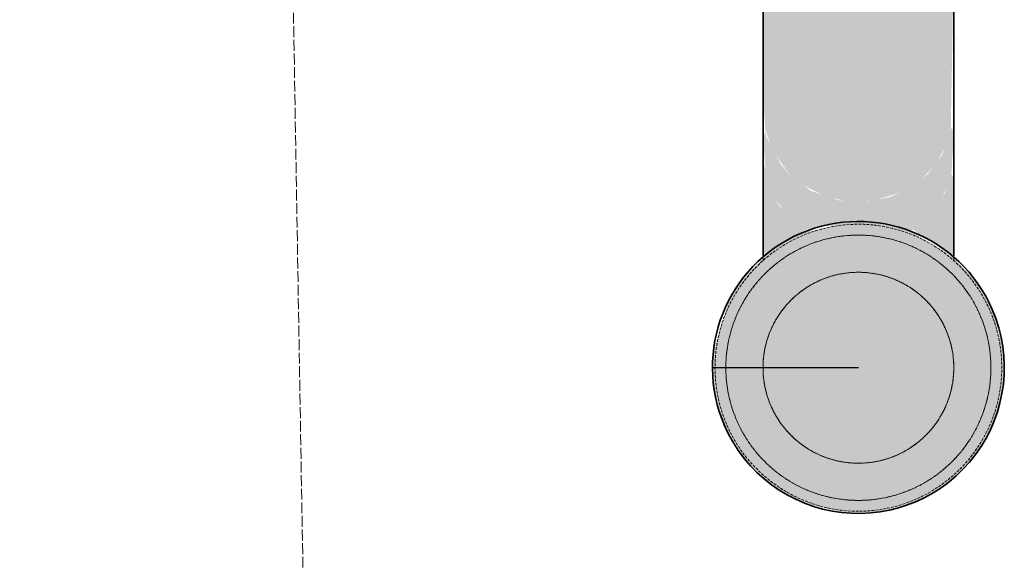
# Model space of a CAD drawing. Header units: millimetres. Extents: x 3501050 to 3719646, y 122984 to 158395.
# Tile 60 of 76: x 3525308 to 3525852, y 144997 to 145296. Entities that reach past the tile are written whole.
import ezdxf

# ---------------------------------------------------------------- set-up
doc = ezdxf.new("R2010")
doc.units = ezdxf.units.MM
doc.linetypes.add('ACAD_ISO02W100', pattern=[15, 12, -3])
doc.linetypes.add('Hidden 1_5', pattern=[2.2, 1.5, -0.7])
doc.layers.get('0').update_dxf_attribs({"color": 8})
for name, color, linetype, lineweight in [('A-DETL', 90, 'Continuous', 15), ('KIOSK', 10, 'Continuous', 5), ('P-PIPE', 1, 'Continuous', 35)]:
    doc.layers.add(name, color=color, linetype=linetype, lineweight=lineweight)
doc.layers.add('Beam', color=7, linetype='ACAD_ISO02W100', lineweight=13, true_color=0x3f7f00)

# ---------------------------------------------------------------- blocks, each defined once
blk = doc.blocks.new('U_IP_P TRAP_C I 150mm - U_IP_P TRAP_C I-V733-LEVEL E FOUL  DRAINAGE LAYOUT CEILING LEVEL - PART 3')
at = {"layer": 'P-PIPE', "linetype": 'Hidden 1_5', "lineweight": 5}
h = blk.add_hatch(color=104, dxfattribs=at)
h.paths.add_polyline_path([(300.36, 71.76), (304.38, 70.36), (302.2, 71.91)], flags=0)
h.paths.add_polyline_path([(289.4, 70.26), (292.49, 59.17), (295.06, 26.21), (294.45, -37.22), (290.99, -66.62), (289.41, -70.26), (299.62, -75.74), (302.48, -69.46), (306.76, -64.3), (310.01, -26.32), (309.39, 37.22), (306.68, 64.91), (299.79, 74.85), (298.55, 75.35), (290.91, 71.32)], flags=0)
h.paths.add_polyline_path([(300.36, -71.76), (304.09, -71.09), (302.87, -69.73), (301.24, -71.05)], flags=0)
h = blk.add_hatch(color=104, dxfattribs=at)
h.paths.add_polyline_path([(355.15, 71.76), (358.98, 70.84), (356.99, 71.91)], flags=0)
h.paths.add_polyline_path([(344.19, 70.26), (347.12, 60.4), (349.85, 26.32), (349.22, -37.54), (346.11, -65.87), (344.21, -70.27), (354.41, -75.74), (357.27, -69.46), (361.63, -63.69), (364.79, -26.89), (364.17, 37.44), (361.47, 64.91), (354.74, 73.97), (353.25, 75.32), (345.69, 71.32)], flags=0)
h.paths.add_polyline_path([(355.15, -71.76), (359.02, -70.75), (359.37, -68.34), (355.84, -71.2)], flags=0)
for points in [[(287.05, 64.91), (286.42, 52.63), (290.39, 51.12), (291.48, 46.59), (293.06, 30.87), (293.91, -6.54), (291.85, -44.15), (289.4, -52.63), (285.45, -52.63), (289.4, -70.26), (292.54, -58.79), (295.06, -26.32), (294.45, 37.22), (291.13, 66.29), (289.4, 70.26), (287.57, 66.09)], [(304.42, 70.26), (307.42, 59.24), (310.01, 26.24), (309.39, -37.22), (306.68, -64.91), (304.47, -70.26), (344.19, -70.26), (347.25, -59.4), (349.85, -26.32), (349.24, 37.22), (346.02, 66.08), (344.19, 70.26), (306.23, 70.26)], [(361.47, 64.91), (364.8, 25.92), (364.17, -37.53), (362.52, -64.91), (364.46, -64.91), (367.77, -26.89), (367.17, 37.19), (364.46, 64.91), (362.62, 64.91)], [(75.23, 28.64), (80, 3.22), (78.07, -17.72), (75.9, -29.58), (81.41, -37.22), (94.15, -46.68), (103.91, -50.88), (126.85, -52.63), (130.55, -51.25), (127.62, -50.84), (112.43, -42.92), (105.45, -37.22), (97.52, -26.13), (92.33, -10.99), (91.7, 5.92), (94.13, 17.41), (98.59, 27.7), (106.93, 38.43), (117.73, 46.48), (132.73, 51.55), (128.4, 52.63), (107.02, 51.32), (103.56, 50.83), (89.74, 44.02), (80.27, 35.63), (75.53, 29.06)], [(97.59, 26.32), (91.96, 8.03), (91.51, -4.35), (94.1, -17.33), (100.51, -30.36), (105.45, -37.22), (120.23, -47.58), (131.46, -51.38), (152.23, -52.63), (222.57, -52.63), (224.15, -48.99), (225.9, -36), (227.08, 6.64), (225.82, 37.22), (222.57, 52.63), (128, 50.89), (122.92, 48.77), (111.79, 42.39), (102.96, 33.76), (98.59, 27.7)], [(222.57, 52.63), (223.76, 50.84), (225.82, 37.22), (227.16, 0), (225.82, -37.22), (222.98, -52.63), (290.01, -51.7), (291.48, -46.59), (293.09, -30.48), (293.9, 7.17), (291.74, 45.1), (289.4, 52.63), (224.54, 52.63)]]:
    blk.add_hatch(color=104, dxfattribs=at).paths.add_polyline_path(points, flags=0)
h = blk.add_hatch(color=104, dxfattribs=at)
h.paths.add_polyline_path([(366.95, 56.64), (368.34, 46.93), (368.1, -32), (368.29, -49.64), (369.71, -50.84), (370.27, -52.91), (370.86, -55.46), (373.78, -52.6), (374.59, -49.1), (376.99, -11.13), (375.74, 38.54), (372.4, 54.2), (369.21, 56.06), (366.98, 56.64)], flags=0)
h.paths.add_polyline_path([(366.86, -56.77), (369.45, -54.3), (367.95, -54.5), (367.58, -55.28)], flags=0)
h = blk.add_hatch(color=104, dxfattribs=at)
h.paths.add_polyline_path([(60.27, 52.63), (67.81, 42.51), (76.17, 29.95), (86.16, 41.1), (96.03, 47.51), (107.02, 51.32), (103.98, 52.63), (60.31, 52.63)], flags=0)
h.paths.add_polyline_path([(60.51, -52.63), (112.86, -52.14), (100.2, -49.35), (89.88, -44.14), (78.56, -33.27), (75.04, -28.38), (71.01, -36.98), (60.64, -52.5)], flags=0)
at = {"layer": 'A-DETL', "linetype": 'Hidden 1_5', "lineweight": 5}
for p, q in [((59.35, 52.63), (61.75, 52.63)), ((61.3, -52.63), (58.9, -52.63)), ((364.31, -64.1), (364.29, -64.14))]:
    blk.add_line(p, q, dxfattribs=at)
at = {"layer": 'A-DETL', "linetype": 'Hidden 1_5', "lineweight": 5, "flags": 128}
for points in [[(79.12, 0), (79.06, 3.16), (78.87, 6.32), (78.55, 9.47), (78.11, 12.61), (77.55, 15.72), (76.86, 18.81), (76.04, 21.87), (75.11, 24.89), (74.05, 27.87), (72.88, 30.81), (71.59, 33.7), (70.18, 36.54), (68.67, 39.32), (67.04, 42.03), (65.3, 44.68), (63.46, 47.25), (61.52, 49.75), (59.49, 52.17), (57.35, 54.51), (55.13, 56.76), (52.81, 58.92), (50.41, 60.98), (47.93, 62.95), (45.38, 64.82), (42.75, 66.58), (40.05, 68.24), (37.29, 69.78), (34.47, 71.22), (31.6, 72.54), (28.67, 73.75), (25.7, 74.83), (22.69, 75.8), (19.64, 76.65), (16.56, 77.37), (13.45, 77.97), (10.32, 78.45), (7.17, 78.8), (4.02, 79.02), (0.85, 79.12), (-2.31, 79.09), (-5.47, 78.93), (-8.62, 78.65), (-11.76, 78.24), (-14.88, 77.71), (-17.98, 77.05), (-21.04, 76.27), (-24.08, 75.37), (-27.07, 74.35), (-30.02, 73.21), (-32.93, 71.95), (-35.78, 70.57), (-38.57, 69.09), (-41.3, 67.49), (-43.97, 65.78), (-46.56, 63.97), (-49.09, 62.06), (-51.53, 60.05), (-53.89, 57.94), (-56.16, 55.74), (-58.35, 53.45), (-60.44, 51.07), (-62.43, 48.61), (-64.32, 46.08), (-66.11, 43.47), (-67.8, 40.79), (-69.38, 38.04), (-70.84, 35.24), (-72.2, 32.38), (-73.43, 29.47), (-74.55, 26.51), (-75.55, 23.5), (-76.43, 20.46), (-77.19, 17.39), (-77.82, 14.29), (-78.33, 11.17), (-78.72, 8.02), (-78.97, 4.87), (-79.11, 1.71), (-79.12, 0)], [(79.12, 0), (79.06, 3.16), (78.87, 6.32), (78.55, 9.47), (78.11, 12.61), (77.55, 15.72), (76.86, 18.81), (76.04, 21.87), (75.11, 24.89), (74.05, 27.87), (72.88, 30.81), (71.59, 33.7), (70.18, 36.54), (68.67, 39.32), (67.04, 42.03), (65.3, 44.68), (63.46, 47.25), (61.52, 49.75), (59.49, 52.17), (57.35, 54.51), (55.13, 56.76), (52.81, 58.92), (50.41, 60.98), (47.93, 62.95), (45.38, 64.82), (42.75, 66.58), (40.05, 68.24), (37.29, 69.78), (34.47, 71.22), (31.6, 72.54), (28.67, 73.75), (25.7, 74.83), (22.69, 75.8), (19.64, 76.65), (16.56, 77.37), (13.45, 77.97), (10.32, 78.45), (7.17, 78.8), (4.02, 79.02), (0.85, 79.12), (-2.31, 79.09), (-5.47, 78.93), (-8.62, 78.65), (-11.76, 78.24), (-14.88, 77.71), (-17.98, 77.05), (-21.04, 76.27), (-24.08, 75.37), (-27.07, 74.35), (-30.02, 73.21), (-32.93, 71.95), (-35.78, 70.57), (-38.57, 69.09), (-41.3, 67.49), (-43.97, 65.78), (-46.56, 63.97), (-49.09, 62.06), (-51.53, 60.05), (-53.89, 57.94), (-56.16, 55.74), (-58.35, 53.45), (-60.44, 51.07), (-62.43, 48.61), (-64.32, 46.08), (-66.11, 43.47), (-67.8, 40.79), (-69.38, 38.04), (-70.84, 35.24), (-72.2, 32.38), (-73.43, 29.47), (-74.55, 26.51), (-75.55, 23.5), (-76.43, 20.46), (-77.19, 17.39), (-77.82, 14.29), (-78.33, 11.17), (-78.72, 8.02), (-78.97, 4.87), (-79.11, 1.71), (-79.12, 0)], [(364.45, 63.77), (364.31, 64.1), (364.29, 64.14)], [(-11.57, 51.34), (-9.51, 51.77), (-7.43, 52.1), (-5.34, 52.36), (-3.24, 52.53), (-1.14, 52.62)], [(0.05, 52.63), (0.19, 52.63), (0.43, 52.63), (0.77, 52.63), (1.2, 52.63), (1.72, 52.63), (2.34, 52.63), (3.05, 52.63)], [(-79.12, 0), (-79.06, -3.16), (-78.87, -6.32), (-78.55, -9.47), (-78.11, -12.61), (-77.55, -15.72), (-76.86, -18.81), (-76.04, -21.87), (-75.11, -24.89), (-74.05, -27.87), (-72.88, -30.81), (-71.59, -33.7), (-70.18, -36.54), (-68.67, -39.32), (-67.04, -42.03), (-65.3, -44.68), (-63.46, -47.25), (-61.52, -49.75), (-59.49, -52.17), (-57.35, -54.51), (-55.13, -56.76), (-52.81, -58.92), (-50.41, -60.98), (-47.93, -62.95), (-45.38, -64.82), (-42.75, -66.58), (-40.05, -68.24), (-37.29, -69.78), (-34.47, -71.22), (-31.6, -72.54), (-28.67, -73.75), (-25.7, -74.83), (-22.69, -75.8), (-19.64, -76.65), (-16.56, -77.37), (-13.45, -77.97), (-10.32, -78.45), (-7.17, -78.8), (-4.02, -79.02), (-0.85, -79.12), (2.31, -79.09), (5.47, -78.93), (8.62, -78.65), (11.76, -78.24), (14.88, -77.71), (17.98, -77.05), (21.04, -76.27), (24.08, -75.37), (27.07, -74.35), (30.02, -73.21), (32.93, -71.95), (35.78, -70.57), (38.57, -69.09), (41.3, -67.49), (43.97, -65.78), (46.56, -63.97), (49.09, -62.06), (51.53, -60.05), (53.89, -57.94), (56.16, -55.74), (58.35, -53.45), (60.44, -51.07), (62.43, -48.61), (64.32, -46.08), (66.11, -43.47), (67.8, -40.79), (69.38, -38.04), (70.84, -35.24), (72.2, -32.38), (73.43, -29.47), (74.55, -26.51), (75.55, -23.5), (76.43, -20.46), (77.19, -17.39), (77.82, -14.29), (78.33, -11.17), (78.72, -8.02), (78.97, -4.87), (79.11, -1.71), (79.12, 0)], [(-79.12, 0), (-79.06, -3.16), (-78.87, -6.32), (-78.55, -9.47), (-78.11, -12.61), (-77.55, -15.72), (-76.86, -18.81), (-76.04, -21.87), (-75.11, -24.89), (-74.05, -27.87), (-72.88, -30.81), (-71.59, -33.7), (-70.18, -36.54), (-68.67, -39.32), (-67.04, -42.03), (-65.3, -44.68), (-63.46, -47.25), (-61.52, -49.75), (-59.49, -52.17), (-57.35, -54.51), (-55.13, -56.76), (-52.81, -58.92), (-50.41, -60.98), (-47.93, -62.95), (-45.38, -64.82), (-42.75, -66.58), (-40.05, -68.24), (-37.29, -69.78), (-34.47, -71.22), (-31.6, -72.54), (-28.67, -73.75), (-25.7, -74.83), (-22.69, -75.8), (-19.64, -76.65), (-16.56, -77.37), (-13.45, -77.97), (-10.32, -78.45), (-7.17, -78.8), (-4.02, -79.02), (-0.85, -79.12), (2.31, -79.09), (5.47, -78.93), (8.62, -78.65), (11.76, -78.24), (14.88, -77.71), (17.98, -77.05), (21.04, -76.27), (24.08, -75.37), (27.07, -74.35), (30.02, -73.21), (32.93, -71.95), (35.78, -70.57), (38.57, -69.09), (41.3, -67.49), (43.97, -65.78), (46.56, -63.97), (49.09, -62.06), (51.53, -60.05), (53.89, -57.94), (56.16, -55.74), (58.35, -53.45), (60.44, -51.07), (62.43, -48.61), (64.32, -46.08), (66.11, -43.47), (67.8, -40.79), (69.38, -38.04), (70.84, -35.24), (72.2, -32.38), (73.43, -29.47), (74.55, -26.51), (75.55, -23.5), (76.43, -20.46), (77.19, -17.39), (77.82, -14.29), (78.33, -11.17), (78.72, -8.02), (78.97, -4.87), (79.11, -1.71), (79.12, 0)], [(-2.1, -52.59), (-4.21, -52.46), (-6.3, -52.25), (-8.39, -51.96), (-10.46, -51.58), (-12.51, -51.12)], [(3.69, -52.63), (2.91, -52.63), (2.21, -52.63), (1.61, -52.63), (1.11, -52.63), (0.7, -52.63), (0.38, -52.63), (0.16, -52.63), (0.03, -52.63)]]:
    blk.add_lwpolyline(points, dxfattribs=at)
at = {"layer": 'A-DETL', "linetype": 'Hidden 1_5', "lineweight": 5}
for radius, start, end in [(73.13, 0, 180), (52.63, 0, 180), (52.63, 90, 270), (52.63, 270, 90), (73.13, 180, 0), (52.63, 180, 360)]:
    blk.add_arc((0, 0), radius, start, end, dxfattribs=at)
for major_axis, start_param, end_param in [((0, 57.76), 6.261033, 6.283185), ((0, 52.63), 0.778165, 0.868729), ((0, 52.63), 0.991665, 1.17453), ((0, 57.76), 4.713255, 4.730005), ((0, 52.63), 1.967062, 2.157362), ((0, 57.76), 3.141593, 3.163745)]:
    blk.add_ellipse((372.08, 0), major_axis=major_axis, ratio=0.087156, start_param=start_param, end_param=end_param, dxfattribs=at)
at = {"layer": 'P-PIPE', "color": 7}
for p, q in [((344.19, 70.26), (304.34, 70.26)), ((362.12, 70.26), (359.13, 70.26)), ((140.43, 52.63), (116.38, 52.63)), ((292.58, 52.63), (222.57, 52.63)), ((116.38, -52.63), (140.43, -52.63)), ((222.57, -52.63), (292.58, -52.63)), ((304.34, -70.26), (344.19, -70.26)), ((359.13, -70.26), (362.12, -70.26))]:
    blk.add_line(p, q, dxfattribs=at)
at = {"layer": 'P-PIPE', "color": 7, "flags": 128}
for points in [[(296.87, 76.25), (293.42, 75.49), (291.18, 74), (289.92, 72.57), (289.15, 71.34), (288.62, 70.23), (288.2, 69.18), (287.86, 68.12), (287.55, 67.04), (287.27, 65.9), (287.03, 64.8)], [(296.87, 76.25), (300.31, 75.49), (302.55, 74), (303.81, 72.57), (304.58, 71.34), (305.12, 70.23), (305.53, 69.18), (305.88, 68.12), (306.18, 67.04), (306.46, 65.9), (306.71, 64.8)], [(351.66, 76.25), (348.21, 75.49), (345.97, 74), (344.71, 72.57), (343.94, 71.34), (343.41, 70.23), (342.99, 69.18), (342.65, 68.12), (342.34, 67.04)], [(351.66, 76.25), (355.11, 75.49), (357.34, 74), (358.6, 72.57), (359.38, 71.34), (359.91, 70.23), (360.32, 69.18), (360.67, 68.12), (360.97, 67.04), (361.25, 65.9), (361.5, 64.8)], [(372.19, 57.74), (368, 59.69), (365.85, 61.66), (364.87, 63), (364.45, 63.77), (364.31, 64.1), (364.29, 64.14)], [(61.75, 52.63), (64.15, 52.63), (66.54, 52.63), (68.92, 52.63), (71.28, 52.63), (73.63, 52.63), (75.96, 52.63), (78.26, 52.63), (80.53, 52.63), (82.77, 52.63), (84.97, 52.63), (87.13, 52.63), (89.25, 52.63), (91.32, 52.63), (93.34, 52.63), (95.31, 52.63), (97.22, 52.63), (99.07, 52.63), (100.86, 52.63), (102.59, 52.63), (104.24, 52.63), (105.83, 52.63), (107.34, 52.63), (108.78, 52.63), (110.14, 52.63), (111.41, 52.63), (112.61, 52.63), (113.72, 52.63), (114.75, 52.63), (115.68, 52.63), (116.38, 52.63)], [(222.57, 52.63), (219.38, 52.63), (216.18, 52.63), (212.98, 52.63), (209.79, 52.63), (206.6, 52.63), (203.43, 52.63), (200.28, 52.63), (197.15, 52.63), (194.05, 52.63), (190.99, 52.63), (187.96, 52.63), (184.98, 52.63), (182.05, 52.63), (179.18, 52.63), (176.36, 52.63), (173.6, 52.63), (170.91, 52.63), (168.29, 52.63), (165.75, 52.63), (163.29, 52.63), (160.91, 52.63), (158.62, 52.63), (156.42, 52.63), (154.31, 52.63), (152.31, 52.63), (150.4, 52.63), (148.6, 52.63), (146.9, 52.63), (145.32, 52.63), (143.85, 52.63), (142.49, 52.63), (141.25, 52.63), (140.43, 52.63)], [(116.38, -52.63), (115.52, -52.63), (114.56, -52.63), (113.52, -52.63), (112.39, -52.63), (111.18, -52.63), (109.89, -52.63), (108.51, -52.63), (107.06, -52.63), (105.54, -52.63), (103.94, -52.63), (102.27, -52.63), (100.53, -52.63), (98.73, -52.63), (96.87, -52.63), (94.95, -52.63), (92.97, -52.63), (90.94, -52.63), (88.86, -52.63), (86.73, -52.63), (84.56, -52.63), (82.35, -52.63), (80.11, -52.63), (77.83, -52.63), (75.53, -52.63), (73.2, -52.63), (70.84, -52.63), (68.48, -52.63), (66.09, -52.63), (63.7, -52.63), (61.3, -52.63)], [(140.43, -52.63), (141.58, -52.63), (142.85, -52.63), (144.24, -52.63), (145.74, -52.63), (147.36, -52.63), (149.08, -52.63), (150.91, -52.63), (152.85, -52.63), (154.88, -52.63), (157.01, -52.63), (159.24, -52.63), (161.56, -52.63), (163.96, -52.63), (166.44, -52.63), (169.01, -52.63), (171.64, -52.63), (174.35, -52.63), (177.13, -52.63), (179.96, -52.63), (182.85, -52.63), (185.8, -52.63), (188.79, -52.63), (191.83, -52.63), (194.9, -52.63), (198.01, -52.63), (201.14, -52.63), (204.3, -52.63), (207.48, -52.63), (210.67, -52.63), (213.86, -52.63), (217.06, -52.63), (220.26, -52.63), (222.57, -52.63)], [(372.19, -57.74), (368, -59.69), (365.85, -61.66), (364.87, -63), (364.45, -63.77), (364.31, -64.1), (364.29, -64.14)], [(296.87, -76.25), (293.42, -75.49), (291.18, -74), (289.92, -72.57), (289.15, -71.34), (288.62, -70.23), (288.2, -69.18), (287.86, -68.12), (287.55, -67.04), (287.27, -65.9), (287.03, -64.8)], [(296.87, -76.25), (300.31, -75.49), (302.55, -74), (303.81, -72.57), (304.58, -71.34), (305.12, -70.23), (305.53, -69.18), (305.88, -68.12), (306.18, -67.04), (306.46, -65.9), (306.71, -64.8)], [(351.66, -76.25), (355.11, -75.49), (357.34, -74), (358.6, -72.57), (359.38, -71.34), (359.91, -70.23), (360.32, -69.18), (360.67, -68.12), (360.97, -67.04), (361.25, -65.9), (361.5, -64.8)], [(351.66, -76.25), (348.21, -75.49), (345.97, -74), (344.71, -72.57), (343.94, -71.34), (343.41, -70.23), (342.99, -69.18), (342.65, -68.12), (342.34, -67.04)]]:
    blk.add_lwpolyline(points, dxfattribs=at)
at = {"layer": 'P-PIPE', "color": 7}
for centre, major_axis, start_param, end_param in [((289.4, 0), (0, 70.26), 0, 0.392699), ((289.4, 0), (0, 70.26), 4.712389, 6.283185), ((304.34, 0), (0, 70.26), 3.337942, 6.086836), ((344.19, 0), (0, 70.26), 3.141593, 6.283185), ((362.12, 0), (0, 70.26), 0, 0.301107), ((359.13, 0), (0, 70.26), 3.337942, 6.086836), ((362.12, 0), (0, 70.26), 3.141593, 6.283185), ((289.4, 0), (0, 70.26), 0.396878, 0.709573), ((372.08, 0), (0, 57.76), 0, 0.18929), ((372.08, 0), (0, 57.76), 4.730871, 6.283185), ((289.4, 0), (0, 52.63), 5.344212, 5.385587), ((289.4, 0), (0, 70.26), 3.141593, 4.706741), ((372.08, 0), (0, 57.76), 4.054202, 4.712389), ((289.4, 0), (0, 52.63), 4.039191, 4.080566), ((372.08, 0), (0, 57.76), 3.141593, 4.039191), ((289.4, 0), (0, 52.63), 3.590392, 3.64691), ((289.4, 0), (0, 70.26), 2.43202, 2.744715), ((372.08, 0), (0, 57.76), 2.952303, 3.141593), ((289.4, 0), (0, 70.26), 2.748894, 3.141593), ((362.12, 0), (0, 70.26), 2.840486, 3.141593)]:
    blk.add_ellipse(centre, major_axis=major_axis, ratio=0.087156, start_param=start_param, end_param=end_param, dxfattribs=at)
blk = doc.blocks.new('ea')
at = {"layer": 'P-PIPE', "linetype": 'Hidden 1_5', "lineweight": 5, "true_color": 0xff5c5c, "transparency": 33554559}
for points in [[(3644193.12, 145972.83), (3644174.83, 145967.2), (3644162.46, 145966.74), (3644149.47, 145969.33), (3644136.44, 145975.75), (3644129.58, 145980.69), (3644119.22, 145995.47), (3644115.43, 146006.69), (3644114.17, 146027.46), (3644114.17, 146097.81), (3644117.81, 146099.38), (3644130.8, 146101.13), (3644173.44, 146102.32), (3644204.02, 146101.05), (3644219.43, 146097.81), (3644217.69, 146003.23), (3644215.57, 145998.16), (3644209.19, 145987.03), (3644200.56, 145978.2), (3644194.5, 145973.83)], [(3644195.44, 145950.46), (3644170.02, 145955.24), (3644149.08, 145953.31), (3644137.22, 145951.14), (3644129.58, 145956.64), (3644120.12, 145969.38), (3644115.92, 145979.14), (3644114.17, 146002.08), (3644115.55, 146005.78), (3644115.96, 146002.86), (3644123.89, 145987.67), (3644129.58, 145980.69), (3644140.67, 145972.76), (3644155.81, 145967.56), (3644172.72, 145966.94), (3644184.21, 145969.36), (3644194.5, 145973.83), (3644205.23, 145982.17), (3644213.28, 145992.96), (3644218.35, 146007.97), (3644219.43, 146003.64), (3644218.12, 145982.25), (3644217.63, 145978.8), (3644210.82, 145964.97), (3644202.43, 145955.5), (3644195.86, 145950.77)]]:
    blk.add_hatch(color=11, dxfattribs=at).paths.add_polyline_path(points, flags=0)
h = blk.add_hatch(color=11, dxfattribs=at)
h.paths.add_polyline_path([(3644219.43, 145935.5), (3644209.31, 145943.05), (3644196.75, 145951.4), (3644207.9, 145961.4), (3644214.31, 145971.26), (3644218.12, 145982.25), (3644219.43, 145979.22), (3644219.43, 145935.55)], flags=0)
h.paths.add_polyline_path([(3644114.17, 145935.74), (3644114.66, 145988.09), (3644117.45, 145975.44), (3644122.67, 145965.12), (3644133.53, 145953.8), (3644138.43, 145950.27), (3644129.82, 145946.25), (3644114.3, 145935.88)], flags=0)
at = {"layer": 'P-PIPE', "true_color": 0xff5c5c, "transparency": 33554559}
blk.add_hatch(color=11, dxfattribs=at).paths.add_polyline_path([(3644198.77, 145801.49), (3644178.56, 145795.73), (3644157.55, 145795.4), (3644137.17, 145800.52), (3644118.8, 145810.74), (3644103.71, 145825.36), (3644092.92, 145843.4), (3644087.16, 145863.61), (3644086.83, 145884.62), (3644094.9, 145910.29), (3644102.17, 145923.36), (3644116.8, 145938.45), (3644134.83, 145949.25), (3644161.2, 145955.1), (3644176.05, 145955.33), (3644196.43, 145950.21), (3644219.4, 145935.53), (3644229.89, 145925.37), (3644240.68, 145907.34), (3644246.44, 145887.13), (3644246.77, 145866.11), (3644241.65, 145845.73), (3644231.43, 145827.37), (3644216.8, 145812.28)], flags=0)
blk.add_hatch(color=11, dxfattribs=at).paths.add_polyline_path([(3644198.77, 145801.49), (3644178.56, 145795.73), (3644157.55, 145795.4), (3644137.17, 145800.52), (3644118.8, 145810.74), (3644103.71, 145825.36), (3644092.92, 145843.4), (3644087.16, 145863.61), (3644086.83, 145884.62), (3644094.9, 145910.29), (3644102.17, 145923.36), (3644116.8, 145938.45), (3644134.83, 145949.25), (3644161.2, 145955.1), (3644176.05, 145955.33), (3644196.43, 145950.21), (3644219.4, 145935.53), (3644229.89, 145925.37), (3644240.68, 145907.34), (3644246.44, 145887.13), (3644246.77, 145866.11), (3644241.65, 145845.73), (3644231.43, 145827.37), (3644216.8, 145812.28)], flags=0)
blk.add_hatch(color=11, dxfattribs=at).paths.add_polyline_path([(3644198.77, 145801.49), (3644178.56, 145795.73), (3644157.55, 145795.4), (3644137.17, 145800.52), (3644118.8, 145810.74), (3644103.71, 145825.36), (3644092.92, 145843.4), (3644087.16, 145863.61), (3644086.83, 145884.62), (3644094.9, 145910.29), (3644102.17, 145923.36), (3644116.8, 145938.45), (3644134.83, 145949.25), (3644161.2, 145955.1), (3644176.05, 145955.33), (3644196.43, 145950.21), (3644219.4, 145935.53), (3644229.89, 145925.37), (3644240.68, 145907.34), (3644246.44, 145887.13), (3644246.77, 145866.11), (3644241.65, 145845.73), (3644231.43, 145827.37), (3644216.8, 145812.28)], flags=0)
at = {"layer": 'A-DETL', "linetype": 'Hidden 1_5', "lineweight": 5}
for p, q in [((3644114.17, 145936.54), (3644114.17, 145934.14)), ((3644219.43, 145934.59), (3644219.43, 145936.99))]:
    blk.add_line(p, q, dxfattribs=at)
at = {"layer": 'A-DETL', "lineweight": 25}
blk.add_line((3644166.8, 145875.23), (3644086.8, 145875.23), dxfattribs=at)
blk.add_line((3644166.8, 145875.23), (3644086.8, 145875.23), dxfattribs=at)
blk.add_line((3644166.8, 145875.23), (3644086.8, 145875.23), dxfattribs=at)
at = {"layer": 'A-DETL', "color": 1, "linetype": 'Hidden 1_5', "lineweight": 5, "true_color": 0xff0000, "flags": 128}
for points in [[(3644166.8, 145796.11), (3644163.64, 145796.17), (3644160.48, 145796.36), (3644157.33, 145796.68), (3644154.19, 145797.12), (3644151.08, 145797.69), (3644147.99, 145798.38), (3644144.93, 145799.19), (3644141.91, 145800.13), (3644138.93, 145801.18), (3644135.99, 145802.36), (3644133.1, 145803.65), (3644130.26, 145805.05), (3644127.49, 145806.57), (3644124.77, 145808.2), (3644122.12, 145809.93), (3644119.55, 145811.77), (3644117.05, 145813.71), (3644114.63, 145815.75), (3644112.29, 145817.88), (3644110.04, 145820.11), (3644107.88, 145822.42), (3644105.82, 145824.82), (3644103.85, 145827.3), (3644101.98, 145829.86), (3644100.22, 145832.48), (3644098.56, 145835.18), (3644097.02, 145837.94), (3644095.58, 145840.76), (3644094.26, 145843.64), (3644093.05, 145846.56), (3644091.97, 145849.54), (3644091, 145852.55), (3644090.15, 145855.6), (3644089.43, 145858.68), (3644088.83, 145861.79), (3644088.35, 145864.92), (3644088, 145868.06), (3644087.78, 145871.22), (3644087.68, 145874.38), (3644087.71, 145877.55), (3644087.87, 145880.71), (3644088.15, 145883.86), (3644088.56, 145887), (3644089.09, 145890.12), (3644089.75, 145893.21), (3644090.53, 145896.28), (3644091.43, 145899.31), (3644092.45, 145902.31), (3644093.59, 145905.26), (3644094.85, 145908.16), (3644096.23, 145911.01), (3644097.72, 145913.81), (3644099.31, 145916.54), (3644101.02, 145919.2), (3644102.83, 145921.8), (3644104.74, 145924.32), (3644106.76, 145926.76), (3644108.86, 145929.12), (3644111.07, 145931.4), (3644113.36, 145933.58), (3644115.73, 145935.67), (3644118.19, 145937.66), (3644120.72, 145939.56), (3644123.33, 145941.35), (3644126.01, 145943.04), (3644128.76, 145944.61), (3644131.56, 145946.08), (3644134.42, 145947.43), (3644137.34, 145948.67), (3644140.3, 145949.79), (3644143.3, 145950.79), (3644146.34, 145951.67), (3644149.41, 145952.42), (3644152.51, 145953.06), (3644155.63, 145953.57), (3644158.78, 145953.95), (3644161.93, 145954.21), (3644165.09, 145954.34), (3644166.8, 145954.36)], [(3644166.8, 145796.11), (3644163.64, 145796.17), (3644160.48, 145796.36), (3644157.33, 145796.68), (3644154.19, 145797.12), (3644151.08, 145797.69), (3644147.99, 145798.38), (3644144.93, 145799.19), (3644141.91, 145800.13), (3644138.93, 145801.18), (3644135.99, 145802.36), (3644133.1, 145803.65), (3644130.26, 145805.05), (3644127.49, 145806.57), (3644124.77, 145808.2), (3644122.12, 145809.93), (3644119.55, 145811.77), (3644117.05, 145813.71), (3644114.63, 145815.75), (3644112.29, 145817.88), (3644110.04, 145820.11), (3644107.88, 145822.42), (3644105.82, 145824.82), (3644103.85, 145827.3), (3644101.98, 145829.86), (3644100.22, 145832.48), (3644098.56, 145835.18), (3644097.02, 145837.94), (3644095.58, 145840.76), (3644094.26, 145843.64), (3644093.05, 145846.56), (3644091.97, 145849.54), (3644091, 145852.55), (3644090.15, 145855.6), (3644089.43, 145858.68), (3644088.83, 145861.79), (3644088.35, 145864.92), (3644088, 145868.06), (3644087.78, 145871.22), (3644087.68, 145874.38), (3644087.71, 145877.55), (3644087.87, 145880.71), (3644088.15, 145883.86), (3644088.56, 145887), (3644089.09, 145890.12), (3644089.75, 145893.21), (3644090.53, 145896.28), (3644091.43, 145899.31), (3644092.45, 145902.31), (3644093.59, 145905.26), (3644094.85, 145908.16), (3644096.23, 145911.01), (3644097.72, 145913.81), (3644099.31, 145916.54), (3644101.02, 145919.2), (3644102.83, 145921.8), (3644104.74, 145924.32), (3644106.76, 145926.76), (3644108.86, 145929.12), (3644111.07, 145931.4), (3644113.36, 145933.58), (3644115.73, 145935.67), (3644118.19, 145937.66), (3644120.72, 145939.56), (3644123.33, 145941.35), (3644126.01, 145943.04), (3644128.76, 145944.61), (3644131.56, 145946.08), (3644134.42, 145947.43), (3644137.34, 145948.67), (3644140.3, 145949.79), (3644143.3, 145950.79), (3644146.34, 145951.67), (3644149.41, 145952.42), (3644152.51, 145953.06), (3644155.63, 145953.57), (3644158.78, 145953.95), (3644161.93, 145954.21), (3644165.09, 145954.34), (3644166.8, 145954.36)], [(3644166.8, 145954.36), (3644169.96, 145954.3), (3644173.12, 145954.11), (3644176.27, 145953.79), (3644179.41, 145953.35), (3644182.52, 145952.78), (3644185.61, 145952.09), (3644188.67, 145951.28), (3644191.69, 145950.34), (3644194.67, 145949.29), (3644197.61, 145948.11), (3644200.5, 145946.82), (3644203.34, 145945.42), (3644206.12, 145943.9), (3644208.83, 145942.27), (3644211.48, 145940.54), (3644214.05, 145938.7), (3644216.55, 145936.76), (3644218.97, 145934.72), (3644221.31, 145932.59), (3644223.56, 145930.36), (3644225.72, 145928.05), (3644227.78, 145925.65), (3644229.75, 145923.17), (3644231.62, 145920.61), (3644233.38, 145917.99), (3644235.04, 145915.29), (3644236.58, 145912.53), (3644238.02, 145909.71), (3644239.34, 145906.83), (3644240.55, 145903.91), (3644241.63, 145900.93), (3644242.6, 145897.92), (3644243.45, 145894.87), (3644244.17, 145891.79), (3644244.77, 145888.68), (3644245.25, 145885.55), (3644245.6, 145882.41), (3644245.82, 145879.25), (3644245.92, 145876.09), (3644245.89, 145872.92), (3644245.74, 145869.76), (3644245.45, 145866.61), (3644245.05, 145863.47), (3644244.51, 145860.35), (3644243.86, 145857.26), (3644243.07, 145854.19), (3644242.17, 145851.16), (3644241.15, 145848.16), (3644240.01, 145845.21), (3644238.75, 145842.31), (3644237.37, 145839.46), (3644235.89, 145836.66), (3644234.29, 145833.93), (3644232.58, 145831.27), (3644230.77, 145828.67), (3644228.86, 145826.15), (3644226.85, 145823.71), (3644224.74, 145821.35), (3644222.54, 145819.07), (3644220.25, 145816.89), (3644217.87, 145814.8), (3644215.41, 145812.8), (3644212.88, 145810.91), (3644210.27, 145809.12), (3644207.59, 145807.43), (3644204.85, 145805.86), (3644202.04, 145804.39), (3644199.18, 145803.04), (3644196.27, 145801.8), (3644193.31, 145800.68), (3644190.3, 145799.68), (3644187.26, 145798.8), (3644184.19, 145798.05), (3644181.09, 145797.41), (3644177.97, 145796.9), (3644174.83, 145796.52), (3644171.67, 145796.26), (3644168.51, 145796.13), (3644166.8, 145796.11)], [(3644166.8, 145954.36), (3644169.96, 145954.3), (3644173.12, 145954.11), (3644176.27, 145953.79), (3644179.41, 145953.35), (3644182.52, 145952.78), (3644185.61, 145952.09), (3644188.67, 145951.28), (3644191.69, 145950.34), (3644194.67, 145949.29), (3644197.61, 145948.11), (3644200.5, 145946.82), (3644203.34, 145945.42), (3644206.12, 145943.9), (3644208.83, 145942.27), (3644211.48, 145940.54), (3644214.05, 145938.7), (3644216.55, 145936.76), (3644218.97, 145934.72), (3644221.31, 145932.59), (3644223.56, 145930.36), (3644225.72, 145928.05), (3644227.78, 145925.65), (3644229.75, 145923.17), (3644231.62, 145920.61), (3644233.38, 145917.99), (3644235.04, 145915.29), (3644236.58, 145912.53), (3644238.02, 145909.71), (3644239.34, 145906.83), (3644240.55, 145903.91), (3644241.63, 145900.93), (3644242.6, 145897.92), (3644243.45, 145894.87), (3644244.17, 145891.79), (3644244.77, 145888.68), (3644245.25, 145885.55), (3644245.6, 145882.41), (3644245.82, 145879.25), (3644245.92, 145876.09), (3644245.89, 145872.92), (3644245.74, 145869.76), (3644245.45, 145866.61), (3644245.05, 145863.47), (3644244.51, 145860.35), (3644243.86, 145857.26), (3644243.07, 145854.19), (3644242.17, 145851.16), (3644241.15, 145848.16), (3644240.01, 145845.21), (3644238.75, 145842.31), (3644237.37, 145839.46), (3644235.89, 145836.66), (3644234.29, 145833.93), (3644232.58, 145831.27), (3644230.77, 145828.67), (3644228.86, 145826.15), (3644226.85, 145823.71), (3644224.74, 145821.35), (3644222.54, 145819.07), (3644220.25, 145816.89), (3644217.87, 145814.8), (3644215.41, 145812.8), (3644212.88, 145810.91), (3644210.27, 145809.12), (3644207.59, 145807.43), (3644204.85, 145805.86), (3644202.04, 145804.39), (3644199.18, 145803.04), (3644196.27, 145801.8), (3644193.31, 145800.68), (3644190.3, 145799.68), (3644187.26, 145798.8), (3644184.19, 145798.05), (3644181.09, 145797.41), (3644177.97, 145796.9), (3644174.83, 145796.52), (3644171.67, 145796.26), (3644168.51, 145796.13), (3644166.8, 145796.11)], [(3644114.17, 145878.92), (3644114.17, 145878.14), (3644114.17, 145877.45), (3644114.17, 145876.85), (3644114.17, 145876.34), (3644114.17, 145875.93), (3644114.17, 145875.61), (3644114.17, 145875.39), (3644114.17, 145875.27)], [(3644219.43, 145875.28), (3644219.43, 145875.43), (3644219.43, 145875.67), (3644219.43, 145876), (3644219.43, 145876.43), (3644219.43, 145876.95), (3644219.43, 145877.57), (3644219.43, 145878.28)], [(3644114.21, 145873.13), (3644114.34, 145871.03), (3644114.55, 145868.93), (3644114.84, 145866.85), (3644115.22, 145864.78), (3644115.68, 145862.72)], [(3644218.15, 145863.67), (3644218.57, 145865.73), (3644218.91, 145867.81), (3644219.16, 145869.9), (3644219.33, 145872), (3644219.42, 145874.1)]]:
    blk.add_lwpolyline(points, dxfattribs=at)
at = {"layer": 'A-DETL', "color": 1, "linetype": 'Hidden 1_5', "lineweight": 5, "true_color": 0xff0000}
for radius, start, end in [(73.13, 90, 270), (73.13, 270, 90), (52.63, 90, 270), (52.63, 0, 180), (52.63, 270, 90), (52.63, 180, 0)]:
    blk.add_arc((3644166.8, 145875.23), radius, start, end, dxfattribs=at)
at = {"layer": 'P-PIPE', "color": 1, "true_color": 0xff0000}
for p, q in [((3644114.17, 145991.62), (3644114.17, 146015.66)), ((3644219.43, 146015.66), (3644219.43, 145991.62))]:
    blk.add_line(p, q, dxfattribs=at)
at = {"layer": 'P-PIPE', "color": 1, "true_color": 0xff0000, "flags": 128}
for points in [[(3644114.17, 146015.66), (3644114.17, 146016.81), (3644114.17, 146018.09), (3644114.17, 146019.48), (3644114.17, 146020.98), (3644114.17, 146022.59), (3644114.17, 146024.32), (3644114.17, 146026.15), (3644114.17, 146028.08), (3644114.17, 146030.12), (3644114.17, 146032.25), (3644114.17, 146034.47), (3644114.17, 146036.79), (3644114.17, 146039.19), (3644114.17, 146041.68), (3644114.17, 146044.24), (3644114.17, 146046.88), (3644114.17, 146049.59), (3644114.17, 146052.36), (3644114.17, 146055.2), (3644114.17, 146058.09), (3644114.17, 146061.03), (3644114.17, 146064.03), (3644114.17, 146067.06), (3644114.17, 146070.14)], [(3644219.43, 146069.29), (3644219.43, 146066.22), (3644219.43, 146063.2), (3644219.43, 146060.22), (3644219.43, 146057.29), (3644219.43, 146054.41), (3644219.43, 146051.59), (3644219.43, 146048.83), (3644219.43, 146046.15), (3644219.43, 146043.53), (3644219.43, 146040.99), (3644219.43, 146038.52), (3644219.43, 146036.14), (3644219.43, 146033.85), (3644219.43, 146031.65), (3644219.43, 146029.55), (3644219.43, 146027.54), (3644219.43, 146025.64), (3644219.43, 146023.83), (3644219.43, 146022.14), (3644219.43, 146020.55), (3644219.43, 146019.08), (3644219.43, 146017.73), (3644219.43, 146016.49), (3644219.43, 146015.66)], [(3644114.17, 145991.62), (3644114.17, 145990.75), (3644114.17, 145989.8), (3644114.17, 145988.75), (3644114.17, 145987.63), (3644114.17, 145986.42), (3644114.17, 145985.12), (3644114.17, 145983.75), (3644114.17, 145982.3), (3644114.17, 145980.77), (3644114.17, 145979.17), (3644114.17, 145977.51), (3644114.17, 145975.77), (3644114.17, 145973.97), (3644114.17, 145972.1), (3644114.17, 145970.18), (3644114.17, 145968.2), (3644114.17, 145966.17), (3644114.17, 145964.09), (3644114.17, 145961.96), (3644114.17, 145959.8), (3644114.17, 145957.59), (3644114.17, 145955.34), (3644114.17, 145953.07), (3644114.17, 145950.76), (3644114.17, 145948.43), (3644114.17, 145946.08), (3644114.17, 145943.71), (3644114.17, 145941.33), (3644114.17, 145938.94), (3644114.17, 145936.54)], [(3644219.43, 145936.99), (3644219.43, 145939.38), (3644219.43, 145941.77), (3644219.43, 145944.15), (3644219.43, 145946.52), (3644219.43, 145948.87), (3644219.43, 145951.19), (3644219.43, 145953.49), (3644219.43, 145955.76), (3644219.43, 145958), (3644219.43, 145960.2), (3644219.43, 145962.37), (3644219.43, 145964.48), (3644219.43, 145966.56), (3644219.43, 145968.58), (3644219.43, 145970.54), (3644219.43, 145972.46), (3644219.43, 145974.31), (3644219.43, 145976.1), (3644219.43, 145977.82), (3644219.43, 145979.48), (3644219.43, 145981.06), (3644219.43, 145982.58), (3644219.43, 145984.01), (3644219.43, 145985.37), (3644219.43, 145986.65), (3644219.43, 145987.84), (3644219.43, 145988.96), (3644219.43, 145989.98), (3644219.43, 145990.92), (3644219.43, 145991.62)]]:
    blk.add_lwpolyline(points, dxfattribs=at)
at = {"layer": 'P-PIPE', "color": 1, "lineweight": 35, "true_color": 0xff0000}
for start, end in [(23.4, 203.4), (23.4, 203.4), (23.4, 203.4), (203.4, 23.4), (203.4, 23.4), (203.4, 23.4)]:
    blk.add_arc((3644166.8, 145875.37), 80.5, start, end, dxfattribs=at)
at = {"layer": 'P-PIPE', "color": 90, "linetype": 'Hidden 1_5', "lineweight": 5, "xscale": -1, "rotation": 270}
blk.add_blockref('U_IP_P TRAP_C I 150mm - U_IP_P TRAP_C I-V733-LEVEL E FOUL  DRAINAGE LAYOUT CEILING LEVEL - PART 3', (3644166.8, 145875.23), dxfattribs=at)
blk.add_blockref('U_IP_P TRAP_C I 150mm - U_IP_P TRAP_C I-V733-LEVEL E FOUL  DRAINAGE LAYOUT CEILING LEVEL - PART 3', (3644166.8, 145875.23), dxfattribs=at)
blk = doc.blocks.new('A$Cca2f4f65')
blk.add_blockref('ea', (-3630331.05, -154789.54))

msp = doc.modelspace()

# ---------------------------------------------------------------- linework, layer by layer
at = {"layer": 'Beam', "ltscale": 0.5}
msp.add_line((3525308.45, 154178.78), (3525534.69, 140880.09), dxfattribs=at)

# ---------------------------------------------------------------- block references
at = {"layer": 'KIOSK'}
msp.add_blockref('A$Cca2f4f65', (3511935.43, 154018.62), dxfattribs=at)

doc.saveas('drawing.dxf')
